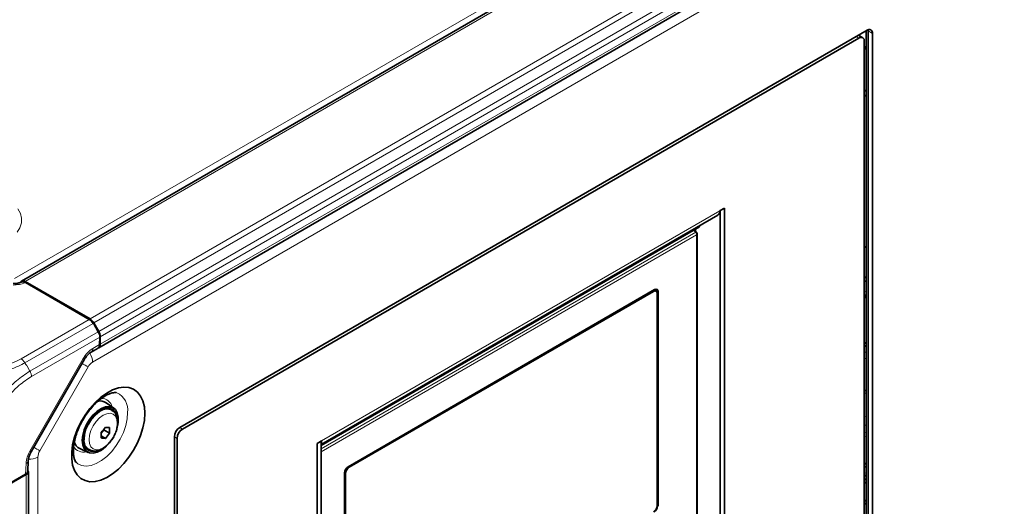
# Model space of a CAD drawing. Header units: millimetres. Extents: x 0 to 1118, y 0 to 864.
# Tile 171 of 256: x 264 to 329, y 677 to 709. Entities that reach past the tile are written whole.
import ezdxf

# ---------------------------------------------------------------- set-up
doc = ezdxf.new("R2010")
doc.units = ezdxf.units.MM

msp = doc.modelspace()

# ---------------------------------------------------------------- linework, layer by layer
at = {"color": 7, "linetype": 'Continuous', "lineweight": 18}
for p, q in [((393.0386, 766.7312), (263.2284, 691.7933)), ((394.0005, 766.6844), (263.9459, 691.6055)), ((398.2735, 764.2177), (268.2188, 689.1387)), ((398.5235, 763.9538), (268.4688, 688.8748)), ((398.8467, 763.3939), (268.7921, 688.315)), ((398.9502, 763.0454), (268.8956, 687.9665)), ((398.9502, 762.5511), (268.8956, 687.4722)), ((398.9599, 761.6686), (268.391, 686.2929)), ((319.8321, 707.9557), (319.5492, 708.1189)), ((318.9446, 707.6475), (318.7678, 707.7496)), ((283.4974, 681.1061), (309.7593, 696.2668)), ((283.4762, 680.5874), (308.1765, 694.8466)), ((308.237, 694.6828), (283.4762, 680.3887)), ((308.1765, 694.8466), (307.9951, 694.9623)), ((308.237, 653.9096), (308.237, 694.6828)), ((305.3876, 690.948), (305.32, 690.987)), ((305.4527, 691.0636), (305.4542, 691.0367)), ((305.6106, 690.9399), (305.4542, 691.0367)), ((305.4542, 691.0367), (305.4542, 691.0237)), ((305.6532, 690.9645), (305.6974, 690.939)), ((319.4208, 690.8994), (319.2982, 690.9702)), ((263.6665, 686.5107), (268.1711, 689.1112)), ((268.423, 688.8483), (263.9148, 686.2458)), ((268.4116, 688.8671), (268.4335, 688.8544)), ((264.2578, 685.6974), (268.7616, 688.2974)), ((268.8608, 687.9464), (264.3617, 685.3491)), ((268.3993, 687.1857), (268.8533, 687.4478)), ((319.4208, 686.9116), (319.2982, 686.9824)), ((319.2982, 686.566), (319.4208, 686.4952)), ((264.0483, 686.0602), (264.2577, 685.6974)), ((264.2553, 680.4307), (267.7743, 686.5259)), ((268.091, 685.9762), (264.901, 680.4509)), ((319.4208, 684.2133), (319.2982, 684.284)), ((319.4208, 682.6706), (319.2982, 682.7414)), ((319.4208, 682.1018), (319.2982, 682.1726)), ((274.1353, 681.9837), (274.3121, 681.8817)), ((319.4208, 681.6285), (319.2982, 681.6993)), ((319.4208, 681.3441), (319.2982, 681.4149)), ((273.9585, 681.2693), (273.7853, 681.3693)), ((263.966, 678.9004), (263.9976, 679.6136)), ((264.7767, 680.0327), (264.7767, 615.7079)), ((264.0077, 615.3976), (264.0077, 678.8837)), ((285.0813, 678.9498), (285.0137, 678.9888)), ((285.2523, 679.4022), (285.3199, 679.3631)), ((319.2982, 679.0265), (319.4208, 678.9557)), ((305.6532, 676.8179), (305.6974, 676.7924))]:
    msp.add_line(p, q, dxfattribs=at)
at = {"color": 7, "linetype": 'Continuous', "lineweight": 35}
for p, q in [((393.7505, 766.7091), (263.6959, 691.6302)), ((268.7921, 687.2433), (398.8467, 762.3222)), ((319.4785, 708.1598), (274.1388, 681.9858)), ((319.4208, 708.1265), (319.4208, 651.0679)), ((319.5492, 708.1189), (319.5432, 708.1903)), ((319.5492, 708.1189), (319.5492, 651.2571)), ((318.9446, 707.6475), (274.3121, 681.8817)), ((319.1946, 707.6723), (318.9143, 707.8341)), ((319.2982, 650.9897), (319.2982, 707.4433)), ((319.8321, 651.0938), (319.8321, 707.9557)), ((319.2982, 706.8986), (319.4208, 707.1109)), ((319.2982, 704.2238), (319.4208, 704.153)), ((319.2982, 703.8952), (319.4208, 703.8244)), ((310.0634, 696.4423), (309.7593, 696.2668)), ((309.7805, 696.279), (310.0634, 696.4423)), ((310.0634, 651.3284), (310.0634, 696.4423)), ((283.4762, 680.874), (309.6247, 695.9692)), ((309.7805, 651.1652), (309.7805, 696.279)), ((308.4158, 695.2052), (283.4762, 680.8078)), ((308.1542, 695.0541), (308.1542, 694.8967)), ((308.4158, 695.2713), (308.4158, 695.2052)), ((308.2271, 694.8481), (308.0276, 694.981)), ((308.2736, 653.9317), (308.2736, 694.7628)), ((319.4208, 693.8384), (319.2982, 693.9092)), ((319.2982, 691.9091), (319.4208, 691.8384)), ((268.2188, 689.1387), (263.9459, 691.6055)), ((263.955, 691.5451), (268.1711, 689.1112)), ((319.2982, 691.6642), (319.4208, 691.5934)), ((305.4672, 691.072), (285.2439, 679.3973)), ((305.3876, 690.948), (285.3199, 679.3631)), ((305.5564, 690.9647), (305.4188, 691.0441)), ((305.4407, 691.0564), (305.4407, 691.0314)), ((305.6106, 690.9399), (305.6106, 690.8994)), ((305.6263, 676.8432), (305.6263, 690.8101)), ((305.6532, 676.8179), (305.6532, 690.9645)), ((305.6974, 676.7924), (305.6974, 690.939)), ((319.2982, 690.7334), (319.4208, 690.6626)), ((319.4208, 690.6339), (319.2982, 690.7047)), ((319.4208, 690.5302), (319.2982, 690.601)), ((268.3991, 688.8864), (268.444, 688.8605)), ((268.4335, 688.8544), (268.423, 688.8483)), ((268.444, 688.8605), (268.4335, 688.8544)), ((268.444, 688.8605), (268.7616, 688.2974)), ((268.7921, 688.315), (268.4688, 688.8748)), ((268.8533, 687.4478), (268.8608, 687.9464)), ((268.8956, 687.4722), (268.8956, 687.9665)), ((268.2958, 686.9568), (268.7454, 687.2163)), ((319.4208, 687.5199), (319.2982, 687.5907)), ((319.4208, 687.3117), (319.2982, 687.3825)), ((264.3347, 680.3848), (267.8538, 686.48)), ((319.4208, 684.3857), (319.2982, 684.4565)), ((269.7876, 683.2579), (269.2903, 683.617)), ((269.5041, 683.2084), (269.3591, 683.2647)), ((269.6539, 683.122), (269.5041, 683.2084)), ((268.9592, 681.6058), (269.1343, 681.8236)), ((269.231, 681.2688), (268.9612, 681.4245)), ((269.1343, 681.8236), (269.1343, 681.8714)), ((269.505, 681.6096), (269.1343, 681.8236)), ((273.7853, 681.3734), (273.7853, 624.5115)), ((273.9585, 681.2693), (273.9585, 624.8157)), ((283.4974, 681.1061), (283.1933, 680.9306)), ((283.4762, 681.0939), (283.1933, 680.9306)), ((283.1933, 680.9306), (283.1933, 635.8167)), ((283.4762, 681.0939), (283.4762, 635.98)), ((267.5435, 680.5911), (268.1031, 680.3401)), ((268.0347, 680.5941), (267.9515, 680.6005)), ((268.0043, 680.6103), (268.154, 680.5238)), ((264.1127, 679.0975), (264.1435, 679.7956)), ((319.2982, 679.6348), (319.4208, 679.564)), ((319.2982, 679.4266), (319.4208, 679.3558)), ((263.966, 678.9004), (260.9722, 677.1721)), ((260.9722, 677.1313), (264.0077, 678.8837)), ((264.1542, 615.6017), (264.1542, 679.0878)), ((285.0137, 678.9985), (285.0137, 664.852)), ((285.0813, 678.9498), (285.0813, 664.9828)), ((319.2982, 678.854), (319.4208, 678.7832)), ((319.2982, 678.6101), (319.4208, 678.5393)), ((319.2982, 678.3855), (319.4208, 678.3147)), ((319.4208, 677.2053), (319.2982, 677.1345)), ((319.4208, 676.9971), (319.2982, 676.9264))]:
    msp.add_line(p, q, dxfattribs=at)
at = {"color": 7, "linetype": 'Continuous', "lineweight": 18, "flags": 128}
for points in [[(263.411, 694.8525), (263.5955, 695.1515), (263.6947, 695.4637), (263.7057, 695.781), (263.6285, 696.0953), (263.4649, 696.3983)], [(268.091, 685.9762), (268.0021, 686.0275), (267.8949, 686.0894), (267.7735, 686.1595), (267.6949, 686.2049)], [(267.7743, 686.5259), (267.8163, 686.5017), (267.8431, 686.4862), (267.8537, 686.4801), (267.8538, 686.48)], [(270.7002, 682.9715), (270.6679, 682.5512), (270.5723, 682.1081), (270.4166, 681.6571), (270.2061, 681.2137), (269.948, 680.7929), (269.651, 680.4091), (269.3253, 680.0753), (268.9819, 679.803), (268.6326, 679.6013), (268.2892, 679.4772), (267.9635, 679.4349), (267.6665, 679.4758), (267.4083, 679.5985), (267.3171, 679.6705)], [(267.8433, 681.2106), (267.8766, 681.5344), (267.9745, 681.8764), (268.1307, 682.215), (268.3356, 682.529), (268.5762, 682.7986), (268.8373, 683.0069), (269.1027, 683.1408), (269.3555, 683.1919), (269.58, 683.1569), (269.6651, 683.1153)], [(268.155, 681.1793), (268.1868, 680.9191), (268.2799, 680.7133), (268.428, 680.5759), (268.621, 680.5163), (268.8457, 680.5385), (269.0869, 680.6411), (269.3281, 680.817), (269.5529, 681.0543), (269.7459, 681.3367), (269.894, 681.6451), (269.9871, 681.9584), (270.0189, 682.2552), (269.9871, 682.5154), (269.894, 682.7212), (269.7459, 682.8586), (269.5529, 682.9182), (269.3281, 682.896), (269.0869, 682.7934), (268.8457, 682.6175), (268.621, 682.3802), (268.428, 682.0978), (268.2799, 681.7894), (268.1868, 681.4761), (268.155, 681.1793)], [(264.2553, 680.4307), (264.2972, 680.4064), (264.324, 680.391), (264.3346, 680.3849), (264.3347, 680.3848)], [(264.901, 680.4509), (264.8121, 680.5022), (264.7049, 680.5641), (264.5834, 680.6342), (264.5049, 680.6796)]]:
    msp.add_lwpolyline(points, dxfattribs=at)
at = {"color": 7, "linetype": 'Continuous', "lineweight": 35, "flags": 128}
for points in [[(305.447, 691.0603), (305.4596, 691.0652), (305.4948, 691.0732), (305.5272, 691.0719), (305.5556, 691.0614), (305.579, 691.042), (305.5963, 691.0146), (305.607, 690.9801), (305.6106, 690.9399)], [(271.8328, 682.9212), (271.8015, 682.4557), (271.7085, 681.9661), (271.5561, 681.4651), (271.3483, 680.9657), (271.0905, 680.4809), (270.7894, 680.0231), (270.4527, 679.6043), (270.0892, 679.2353), (269.7083, 678.9256), (269.3198, 678.6833), (268.9339, 678.5146), (268.5605, 678.4239), (268.2093, 678.4136), (267.8893, 678.4839), (267.609, 678.6331), (267.3754, 678.8571), (267.1948, 679.1503), (267.0717, 679.5051), (267.0093, 679.9122), (267.0093, 680.3611), (267.0717, 680.8402), (267.1948, 681.3371), (267.3754, 681.8389), (267.609, 682.3326), (267.8893, 682.8055), (268.2093, 683.2452), (268.5605, 683.6404), (268.9339, 683.9808), (269.3198, 684.2577), (269.7083, 684.4639), (270.0892, 684.594), (270.4527, 684.6447), (270.7894, 684.6146), (271.0905, 684.5045), (271.3483, 684.3173), (271.5561, 684.0578), (271.7085, 683.7328), (271.8015, 683.3506), (271.8328, 682.9212)], [(267.7024, 681.1389), (267.7345, 681.4752), (267.8293, 681.8305), (267.9815, 682.1857), (268.1831, 682.5216), (268.423, 682.8201), (268.6884, 683.0651), (268.965, 683.2433), (269.2378, 683.3453), (269.4922, 683.3654), (269.7145, 683.3027), (269.8926, 683.1604), (270.0169, 682.9463), (270.0808, 682.6719), (270.0808, 682.3519), (270.0502, 682.1464)], [(269.9562, 682.8323), (269.8818, 682.9946), (269.7292, 683.1617), (269.5283, 683.2513), (269.2905, 683.2582), (269.0299, 683.1819), (268.7614, 683.0269), (268.5007, 682.8022), (268.263, 682.5209), (268.062, 682.1993), (267.9095, 681.8561), (267.8143, 681.5112), (267.7819, 681.1848)], [(269.4862, 683.259), (269.5282, 683.1987), (269.5334, 683.1902)], [(269.2983, 680.7631), (269.2378, 680.7052), (268.965, 680.4922), (268.6884, 680.3511), (268.423, 680.2896), (268.1831, 680.3111), (267.9815, 680.4143), (267.8293, 680.5937), (267.7345, 680.8397), (267.7024, 681.1389)], [(283.4762, 680.959), (283.4885, 681.0077), (283.4974, 681.1061)], [(267.883, 680.7078), (267.8961, 680.6941), (268.0043, 680.6103)]]:
    msp.add_lwpolyline(points, dxfattribs=at)
at = {"color": 7, "linetype": 'Continuous', "lineweight": 35}
for centre, radius, start, end in [((319.6165, 707.9906), 0.2184, 350.785963, 129.203285), ((319.0827, 707.4783), 0.2184, 350.785963, 129.203285), ((309.4501, 696.2274), 0.3117, 304.056351, 7.25583), ((263.8083, 691.44), 0.2152, 50.259844, 150.165845), ((305.4808, 690.8337), 0.1474, 350.785963, 129.203285), ((305.5571, 690.9618), 0.1422, 350.785963, 129.203285), ((305.479, 690.9785), 0.1748, 355.409579, 43.215821), ((267.8371, 688.5267), 0.7213, 28.855609, 58.045328), ((268.1746, 687.9419), 0.7214, 1.956499, 31.143728), ((268.6599, 687.4433), 0.2375, 297.043948, 6.980406), ((268.9072, 683.0448), 0.6887, 56.198707, 105.62362), ((265.5181, 684.7036), 4.5932, 318.476726, 323.934131), ((265.3039, 681.4759), 3.6576, 357.137195, 2.862805), ((269.7473, 686.2301), 4.262, 263.041029, 266.739934), ((265.7921, 684.3137), 4.5932, 318.476726, 323.934131), ((265.8519, 681.7923), 3.6576, 357.137195, 2.862805), ((274.5529, 681.3385), 0.7684, 122.605478, 177.394522), ((274.7261, 681.2344), 0.7684, 122.605478, 177.394522), ((267.8474, 681.209), 0.6886, 194.405796, 243.806725), ((268.4412, 681.0676), 0.6696, 169.919409, 283.221984), ((269.4733, 685.5238), 4.262, 263.041029, 266.739934), ((263.9334, 679.0853), 0.2149, 290.230981, 31.297246), ((285.5136, 678.9758), 0.5004, 122.605478, 177.394522), ((285.5994, 678.9262), 0.5187, 122.605478, 177.394522), ((305.1082, 676.8668), 0.5187, 302.605478, 357.394522), ((305.1533, 676.8407), 0.5004, 302.605478, 357.394522)]:
    msp.add_arc(centre, radius, start, end, dxfattribs=at)
at = {"color": 7, "linetype": 'Continuous', "lineweight": 18}
for centre, radius, start, end in [((305.4651, 691.0586), 0.0245, 185.722651, 243.521998), ((269.3537, 685.6557), 1.8033, 121.954672, 151.144391), ((267.196, 686.2424), 1.1961, 2.419041, 32.789051), ((268.1488, 687.1611), 0.2517, 305.833858, 5.608534), ((268.8491, 685.5584), 0.8656, 121.954672, 151.144391), ((269.4383, 683.1219), 1.2708, 353.204058, 64.828874), ((268.9691, 683.1723), 0.7301, 12.875403, 91.035173), ((267.7674, 681.0902), 0.7289, 208.505908, 287.207238), ((268.5589, 681.1209), 0.7212, 172.858606, 236.120883), ((265.8389, 679.4821), 1.8461, 149.079236, 175.913855), ((265.6419, 680.0032), 0.8657, 148.856272, 178.043501), ((263.9133, 679.831), 0.2332, 291.186013, 350.72603), ((264.2222, 681.0951), 1.1984, 266.794772, 297.563158)]:
    msp.add_arc(centre, radius, start, end, dxfattribs=at)
at = {"color": 7, "linetype": 'Continuous', "lineweight": 35}
for centre, major_axis, ratio, start_param, end_param in [((268.1773, 688.7065), (-0.2564, 0.4293), 0.56722, 4.7040416, 5.4894397), ((268.5072, 688.1505), (-0.2433, 0.4369), 0.587367, 3.9361102, 4.7215083), ((268.4998, 687.6519), (-0.2433, 0.4369), 0.587367, 3.1506307, 3.9361102), ((263.6125, 679.1045), (0.5003, 0.0006), 0.5772866, 5.496416, 6.2569738)]:
    msp.add_ellipse(centre, major_axis=major_axis, ratio=ratio, start_param=start_param, end_param=end_param, dxfattribs=at)
at = {"color": 7, "linetype": 'Continuous', "lineweight": 18}
for points, knots in [([(308.1765, 694.8466), (308.1855, 694.8503), (308.2034, 694.8576), (308.217, 694.8527), (308.2237, 694.8503)], [0, 0, 0, 0, 0.5003127, 1, 1, 1, 1]), ([(308.1765, 694.8466), (308.1871, 694.838), (308.2033, 694.825), (308.2199, 694.7985), (308.2331, 694.7691), (308.2424, 694.7281), (308.2388, 694.6979), (308.237, 694.6828)], [0, 0, 0, 0, 0.2414294, 0.3687274, 0.5004117, 0.7500791, 1, 1, 1, 1]), ([(308.237, 694.6828), (308.247, 694.6934), (308.2671, 694.7144), (308.2714, 694.7383), (308.2735, 694.7502)], [0, 0, 0, 0, 0.50025364, 1, 1, 1, 1]), ([(263.955, 691.5451), (263.9453, 691.5404), (263.8285, 691.4841), (263.5668, 691.3966), (263.2861, 691.3807), (263.1454, 691.3727)], [0, 0, 0, 0, 0.04345689, 0.52080526, 1, 1, 1, 1]), ([(263.9148, 686.2457), (263.7921, 686.1797), (263.4584, 685.9998), (262.8301, 685.7525), (262.0328, 685.5366), (261.1758, 685.4019), (260.2296, 685.3529), (259.2834, 685.4128), (258.3812, 685.5779), (257.4978, 685.8323), (256.9752, 686.0952), (256.676, 686.2457)], [0, 0, 0, 0, 0.0627052, 0.17058, 0.281665, 0.3894284, 0.5004168, 0.6352696, 0.7422845, 0.8524245, 1, 1, 1, 1]), ([(256.9243, 686.5107), (257.2031, 686.3712), (257.6867, 686.1292), (258.5109, 685.9005), (259.3507, 685.7533), (260.2303, 685.7007), (261.1097, 685.7438), (261.9044, 685.8607), (262.6511, 686.0555), (263.2387, 686.2805), (263.5522, 686.4492), (263.6665, 686.5107)], [0, 0, 0, 0, 0.1476521, 0.2562048, 0.3647764, 0.4995885, 0.6089422, 0.7182918, 0.8277419, 0.9371756, 1, 1, 1, 1]), ([(263.9148, 686.2457), (263.9248, 686.2298), (263.958, 686.1768), (263.9992, 686.1158), (264.0355, 686.0718), (264.0455, 686.0624), (264.0478, 686.0607), (264.0483, 686.0603)], [0, 0, 0, 0, 0.2452024, 0.8175352, 0.9606824, 0.9921507, 1, 1, 1, 1]), ([(260.6188, 679.3943), (260.6225, 679.5369), (260.6326, 679.9199), (260.7312, 680.5941), (260.942, 681.3974), (261.2546, 682.2113), (261.6644, 683.0132), (262.1633, 683.7751), (262.7352, 684.4687), (263.4334, 685.1563), (263.955, 685.4988), (264.2577, 685.6975)], [0, 0, 0, 0, 0.0638809, 0.1715817, 0.2825247, 0.3900468, 0.5008149, 0.6162125, 0.7271686, 0.8416822, 1, 1, 1, 1]), ([(264.3617, 685.349), (264.0804, 685.1636), (263.5991, 684.8462), (262.9565, 684.1997), (262.4299, 683.5512), (261.9693, 682.8404), (261.5872, 682.0962), (261.2897, 681.3459), (261.0841, 680.598), (260.985, 679.9708), (260.9758, 679.6113), (260.9724, 679.4785)], [0, 0, 0, 0, 0.15841279, 0.2711139, 0.38383541, 0.4991898, 0.60833336, 0.71747761, 0.826751, 0.93600435, 1, 1, 1, 1])]:
    msp.add_open_spline(points, degree=3, knots=knots, dxfattribs=at)
at = {"color": 7, "linetype": 'Continuous', "lineweight": 35}
for points, knots in [([(308.2736, 694.752), (308.2733, 694.7593), (308.2727, 694.7753), (308.2655, 694.8017), (308.2497, 694.8277), (308.2335, 694.842), (308.2255, 694.8492)], [0, 0, 0, 0, 0.1988226, 0.4318132, 0.7157325, 1, 1, 1, 1]), ([(263.716, 691.5782), (263.7114, 691.5756), (263.663, 691.5481), (263.5153, 691.5038), (263.3218, 691.4672), (263.1937, 691.4683), (263.1452, 691.4687)], [0, 0, 0, 0, 0.0384867, 0.4074662, 0.7760235, 1, 1, 1, 1]), ([(263.7187, 691.5721), (263.7405, 691.5816), (263.792, 691.6039), (263.8784, 691.5849), (263.9365, 691.5547), (263.955, 691.5451)], [0, 0, 0, 0, 0.33494261, 0.78786281, 1, 1, 1, 1]), ([(267.8538, 686.48), (267.8756, 686.5159), (267.9405, 686.6226), (268.0677, 686.7787), (268.2017, 686.8983), (268.272, 686.942), (268.2958, 686.9568)], [0, 0, 0, 0, 0.1693872, 0.5035755, 0.831623, 1, 1, 1, 1]), ([(267.318, 679.6703), (267.3172, 679.6708), (267.3046, 679.6789), (267.2701, 679.7207), (267.2078, 679.8337), (267.1496, 680.0223), (267.1157, 680.2822), (267.1178, 680.595), (267.1622, 680.9518), (267.2524, 681.3416), (267.3894, 681.7517), (267.5714, 682.168), (267.7938, 682.5766), (268.0498, 682.9634), (268.3304, 683.3156), (268.6247, 683.622), (268.9203, 683.8739), (269.2039, 684.0657), (269.4609, 684.1958), (269.678, 684.2679), (269.8409, 684.2914), (269.936, 684.2851), (269.9616, 684.2759), (269.9721, 684.2721)], [0, 0, 0, 0, 0.0034591, 0.055529, 0.1041532, 0.1557298, 0.2051244, 0.2544206, 0.3042325, 0.3548359, 0.4061849, 0.4581033, 0.5103666, 0.5627354, 0.6149118, 0.666636, 0.7176908, 0.7679138, 0.8172774, 0.8660447, 0.9149475, 0.9652531, 1, 1, 1, 1]), ([(269.8819, 681.5912), (269.8863, 681.6), (269.9425, 681.7115), (270.0045, 681.9395), (270.0551, 682.2575), (270.0371, 682.5496), (269.9588, 682.7968), (269.8371, 682.9908), (269.7209, 683.0722), (269.6673, 683.1098)], [0, 0, 0, 0, 0.0152422, 0.1923868, 0.3715468, 0.5538798, 0.7160655, 0.8689824, 1, 1, 1, 1]), ([(268.1602, 680.5254), (268.2218, 680.4953), (268.3523, 680.4314), (268.5827, 680.4223), (268.8269, 680.4741), (269.0772, 680.5945), (269.3241, 680.78), (269.552, 681.0227), (269.7464, 681.2976), (269.8381, 681.4963), (269.8819, 681.5912)], [0, 0, 0, 0, 0.1050044, 0.2226458, 0.3436396, 0.4721344, 0.6063418, 0.7417573, 0.8767302, 1, 1, 1, 1]), ([(264.1435, 679.7956), (264.1457, 679.8249), (264.1522, 679.9105), (264.1943, 680.0854), (264.2653, 680.2597), (264.3197, 680.3577), (264.3347, 680.3848)], [0, 0, 0, 0, 0.1765099, 0.5160333, 0.8663746, 1, 1, 1, 1])]:
    msp.add_open_spline(points, degree=3, knots=knots, dxfattribs=at)
at = {"color": 7, "linetype": 'Continuous', "lineweight": 18}
for points in [[(263.9148, 686.2457), (263.8977, 686.2737), (263.8634, 686.3295), (263.8017, 686.4027), (263.7356, 686.4658), (263.6895, 686.4958), (263.6665, 686.5107)], [(264.2578, 685.6974), (264.2733, 685.6685), (264.3042, 685.6108), (264.3364, 685.5206), (264.3577, 685.4315), (264.3604, 685.3766), (264.3617, 685.3491)]]:
    msp.add_open_spline(points, degree=3, dxfattribs=at)

doc.saveas('drawing.dxf')
